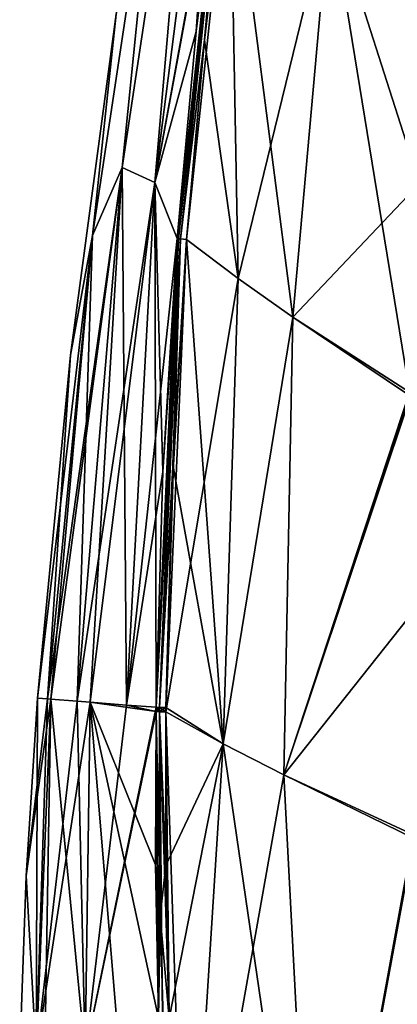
# Model space of a CAD drawing. Header units: millimetres. Extents: x -115 to 115, y -44 to 583.
# Tile 49 of 102: x -115 to -83, y 309 to 392. Entities that reach past the tile are written whole.
import ezdxf

# ---------------------------------------------------------------- set-up
doc = ezdxf.new("R2010")
doc.units = ezdxf.units.MM
doc.header["$LTSCALE"] = 67.002822
for name, color, linetype in [('310', 7, 'CONTINUOUS'), ('311', 7, 'CONTINUOUS'), ('332', 7, 'CONTINUOUS'), ('333', 7, 'CONTINUOUS'), ('334', 7, 'CONTINUOUS'), ('335', 7, 'CONTINUOUS'), ('338', 7, 'CONTINUOUS'), ('339', 7, 'CONTINUOUS'), ('340', 7, 'CONTINUOUS'), ('341', 7, 'CONTINUOUS'), ('361', 7, 'CONTINUOUS'), ('362', 7, 'CONTINUOUS'), ('363', 7, 'CONTINUOUS'), ('364', 7, 'CONTINUOUS'), ('383', 7, 'CONTINUOUS'), ('384', 7, 'CONTINUOUS'), ('385', 7, 'CONTINUOUS'), ('386', 7, 'CONTINUOUS')]:
    doc.layers.add(name, color=color, linetype=linetype)

msp = doc.modelspace()

# ---------------------------------------------------------------- linework, layer by layer
at = {"layer": '310', "color": 7, "linetype": 'Continuous'}
for points in [[(-114.336, 320.112, 0), (-113.386, 335, 0), (-113.51, 305.197, -37.426), (-114.336, 320.112, 0)], [(-113.51, 305.197, -37.426), (-113.386, 335, 0), (-112.556, 334.936, -31.585), (-113.51, 305.197, -37.426)], [(-112.279, 334.914, -36.474), (-113.51, 305.197, -37.426), (-112.556, 334.936, -31.585), (-112.279, 334.914, -36.474)], [(-113.51, 305.197, -37.426), (-112.279, 334.914, -36.474), (-112.782, 305.199, -46.275), (-113.51, 305.197, -37.426)], [(-112.279, 334.914, -36.474), (-109.393, 305.206, -74.687), (-112.782, 305.199, -46.275), (-112.279, 334.914, -36.474)], [(-109.393, 305.206, -74.687), (-112.279, 334.914, -36.474), (-110.06, 334.742, -63.178), (-109.393, 305.206, -74.687)], [(-108.955, 334.657, -72.886), (-109.393, 305.206, -74.687), (-110.06, 334.742, -63.178), (-108.955, 334.657, -72.886)], [(-109.393, 305.206, -74.687), (-108.955, 334.657, -72.886), (-106.501, 305.212, -92.171), (-109.393, 305.206, -74.687)], [(-103.465, 321.017, -108.998), (-103.229, 308.157, -108.959), (-108.955, 334.657, -72.886), (-103.465, 321.017, -108.998)], [(-108.955, 334.657, -72.886), (-103.229, 308.157, -108.959), (-106.501, 305.212, -92.171), (-108.955, 334.657, -72.886)], [(-103.435, 333.866, -109.006), (-103.465, 321.017, -108.998), (-108.955, 334.657, -72.886), (-103.435, 333.866, -109.006)], [(-105.905, 334.42, -94.594), (-103.435, 333.866, -109.006), (-108.955, 334.657, -72.886), (-105.905, 334.42, -94.594)], [(-103.43, 334.228, -109.006), (-103.435, 333.866, -109.006), (-105.905, 334.42, -94.594), (-103.43, 334.228, -109.006)], [(-114.883, 305.194, 0), (-114.336, 320.112, 0), (-113.51, 305.197, -37.426), (-114.883, 305.194, 0)]]:
    msp.add_3dface(points, dxfattribs=at)
at = {"layer": '311', "color": 7, "linetype": 'Continuous'}
for points in [[(-113.386, 335, 0), (-114.336, 320.112, 0), (-112.556, 334.936, 31.585), (-113.386, 335, 0)], [(-114.336, 320.112, 0), (-112.279, 334.914, 36.474), (-112.556, 334.936, 31.585), (-114.336, 320.112, 0)], [(-114.336, 320.112, 0), (-113.51, 305.197, 37.426), (-112.279, 334.914, 36.474), (-114.336, 320.112, 0)], [(-112.279, 334.914, 36.474), (-113.51, 305.197, 37.426), (-110.06, 334.742, 63.179), (-112.279, 334.914, 36.474)], [(-113.51, 305.197, 37.426), (-108.955, 334.657, 72.886), (-110.06, 334.742, 63.179), (-113.51, 305.197, 37.426)], [(-109.393, 305.206, 74.687), (-108.955, 334.657, 72.886), (-113.51, 305.197, 37.426), (-109.393, 305.206, 74.687)], [(-108.955, 334.657, 72.886), (-109.393, 305.206, 74.687), (-105.906, 334.42, 94.586), (-108.955, 334.657, 72.886)], [(-105.906, 334.42, 94.586), (-109.393, 305.206, 74.687), (-103.43, 334.228, 109.006), (-105.906, 334.42, 94.586)], [(-103.43, 334.228, 109.006), (-109.393, 305.206, 74.687), (-103.435, 333.866, 109.007), (-103.43, 334.228, 109.006)], [(-103.435, 333.866, 109.007), (-109.393, 305.206, 74.687), (-103.23, 308.175, 108.96), (-103.435, 333.866, 109.007)], [(-114.336, 320.112, 0), (-114.883, 305.194, 0), (-113.51, 305.197, 37.426), (-114.336, 320.112, 0)]]:
    msp.add_3dface(points, dxfattribs=at)
at = {"layer": '332', "color": 7, "linetype": 'Continuous'}
for points in [[(-106.276, 379.479, -61.036), (-102.959, 412.373, -29.807), (-99.577, 423.898, -58.573), (-106.276, 379.479, -61.036)], [(-106.276, 379.479, -61.036), (-99.577, 423.898, -58.573), (-103.537, 378.241, -90.969), (-106.276, 379.479, -61.036)], [(-103.537, 378.241, -90.969), (-99.577, 423.898, -58.573), (-97.966, 421.782, -86.841), (-103.537, 378.241, -90.969)], [(-103.537, 378.241, -90.969), (-97.966, 421.782, -86.841), (-100.062, 390.891, -108.77), (-103.537, 378.241, -90.969)], [(-100.062, 390.891, -108.77), (-97.966, 421.782, -86.841), (-98.037, 407.915, -108.177), (-100.062, 390.891, -108.77)], [(-102.959, 412.373, -29.807), (-108.767, 373.788, -30.755), (-106.78, 392.333, 0), (-102.959, 412.373, -29.807)], [(-108.767, 373.788, -30.755), (-102.959, 412.373, -29.807), (-106.276, 379.479, -61.036), (-108.767, 373.788, -30.755)], [(-106.78, 392.333, 0), (-108.767, 373.788, -30.755), (-110.615, 363.761, 0), (-106.78, 392.333, 0)], [(-101.648, 373.528, -108.978), (-103.537, 378.241, -90.969), (-100.062, 390.891, -108.77), (-101.648, 373.528, -108.978)], [(-108.955, 334.657, -72.886), (-110.06, 334.742, -63.178), (-106.276, 379.479, -61.036), (-108.955, 334.657, -72.886)], [(-110.06, 334.742, -63.178), (-108.767, 373.788, -30.755), (-106.276, 379.479, -61.036), (-110.06, 334.742, -63.178)], [(-105.905, 334.42, -94.594), (-108.955, 334.657, -72.886), (-106.276, 379.479, -61.036), (-105.905, 334.42, -94.594)], [(-105.905, 334.42, -94.594), (-106.276, 379.479, -61.036), (-103.537, 378.241, -90.969), (-105.905, 334.42, -94.594)], [(-103.43, 334.228, -109.006), (-105.905, 334.42, -94.594), (-103.537, 378.241, -90.969), (-103.43, 334.228, -109.006)], [(-103.43, 334.228, -109.006), (-103.537, 378.241, -90.969), (-102.854, 353.965, -108.991), (-103.43, 334.228, -109.006)], [(-102.854, 353.965, -108.991), (-103.537, 378.241, -90.969), (-101.648, 373.528, -108.978), (-102.854, 353.965, -108.991)], [(-112.279, 334.914, -36.474), (-112.556, 334.936, -31.585), (-108.767, 373.788, -30.755), (-112.279, 334.914, -36.474)], [(-108.767, 373.788, -30.755), (-112.556, 334.936, -31.585), (-110.615, 363.761, 0), (-108.767, 373.788, -30.755)], [(-110.06, 334.742, -63.178), (-112.279, 334.914, -36.474), (-108.767, 373.788, -30.755), (-110.06, 334.742, -63.178)], [(-112.556, 334.936, -31.585), (-113.386, 335, 0), (-110.615, 363.761, 0), (-112.556, 334.936, -31.585)]]:
    msp.add_3dface(points, dxfattribs=at)
at = {"layer": '333', "color": 7, "linetype": 'Continuous'}
for points in [[(-103.43, 334.228, -109.006), (-102.854, 353.965, -108.991), (-101.546, 373.518, -109.475), (-103.43, 334.228, -109.006)], [(-101.381, 373.504, -109.955), (-103.43, 334.228, -109.006), (-101.546, 373.518, -109.475), (-101.381, 373.504, -109.955)], [(-103.131, 334.22, -109.953), (-103.43, 334.228, -109.006), (-101.381, 373.504, -109.955), (-103.131, 334.22, -109.953)], [(-100.88, 373.461, -110.831), (-103.131, 334.22, -109.953), (-101.381, 373.504, -109.955), (-100.88, 373.461, -110.831)], [(-102.061, 353.889, -110.814), (-103.131, 334.22, -109.953), (-100.88, 373.461, -110.831), (-102.061, 353.889, -110.814)], [(-102.854, 353.965, -108.991), (-101.648, 373.528, -108.978), (-101.546, 373.518, -109.475), (-102.854, 353.965, -108.991)], [(-102.609, 334.21, -110.794), (-103.131, 334.22, -109.953), (-102.061, 353.889, -110.814), (-102.609, 334.21, -110.794)]]:
    msp.add_3dface(points, dxfattribs=at)
at = {"layer": '334', "color": 7, "linetype": 'Continuous'}
for points in [[(-103.435, 333.866, -109.006), (-103.43, 334.228, -109.006), (-103.131, 334.22, -109.953), (-103.435, 333.866, -109.006)], [(-103.435, 333.866, -109.006), (-103.131, 334.22, -109.953), (-103.136, 333.858, -109.952), (-103.435, 333.866, -109.006)], [(-103.131, 334.22, -109.953), (-102.609, 334.21, -110.794), (-103.136, 333.858, -109.952), (-103.131, 334.22, -109.953)], [(-103.136, 333.858, -109.952), (-102.609, 334.21, -110.794), (-102.613, 333.848, -110.793), (-103.136, 333.858, -109.952)]]:
    msp.add_3dface(points, dxfattribs=at)
at = {"layer": '335', "color": 7, "linetype": 'Continuous'}
for points in [[(-103.465, 321.017, -108.998), (-103.435, 333.866, -109.006), (-103.098, 316.738, -109.939), (-103.465, 321.017, -108.998)], [(-103.435, 333.866, -109.006), (-103.136, 333.858, -109.952), (-103.098, 316.738, -109.939), (-103.435, 333.866, -109.006)], [(-103.136, 333.858, -109.952), (-102.613, 333.848, -110.793), (-102.61, 320.977, -110.796), (-103.136, 333.858, -109.952)], [(-103.098, 316.738, -109.939), (-103.136, 333.858, -109.952), (-102.61, 320.977, -110.796), (-103.098, 316.738, -109.939)], [(-103.229, 308.157, -108.959), (-103.465, 321.017, -108.998), (-103.098, 316.738, -109.939), (-103.229, 308.157, -108.959)], [(-102.317, 308.14, -110.824), (-103.098, 316.738, -109.939), (-102.61, 320.977, -110.796), (-102.317, 308.14, -110.824)], [(-102.576, 299.624, -109.916), (-103.229, 308.157, -108.959), (-103.098, 316.738, -109.939), (-102.576, 299.624, -109.916)], [(-102.576, 299.624, -109.916), (-103.098, 316.738, -109.939), (-102.317, 308.14, -110.824), (-102.576, 299.624, -109.916)]]:
    msp.add_3dface(points, dxfattribs=at)
at = {"layer": '338', "color": 7, "linetype": 'Continuous'}
for points in [[(-103.435, 333.866, 109.007), (-103.23, 308.175, 108.96), (-103.136, 333.858, 109.951), (-103.435, 333.866, 109.007)], [(-103.23, 308.175, 108.96), (-102.888, 308.179, 109.948), (-103.136, 333.858, 109.951), (-103.23, 308.175, 108.96)], [(-102.888, 308.179, 109.948), (-102.319, 308.196, 110.824), (-103.136, 333.858, 109.951), (-102.888, 308.179, 109.948)], [(-103.136, 333.858, 109.951), (-102.319, 308.196, 110.824), (-102.613, 333.848, 110.793), (-103.136, 333.858, 109.951)]]:
    msp.add_3dface(points, dxfattribs=at)
at = {"layer": '339', "color": 7, "linetype": 'Continuous'}
for points in [[(-103.43, 334.228, 109.006), (-103.435, 333.866, 109.007), (-103.136, 333.858, 109.951), (-103.43, 334.228, 109.006)], [(-103.43, 334.228, 109.006), (-103.136, 333.858, 109.951), (-103.131, 334.22, 109.953), (-103.43, 334.228, 109.006)], [(-103.136, 333.858, 109.951), (-102.613, 333.848, 110.793), (-103.131, 334.22, 109.953), (-103.136, 333.858, 109.951)], [(-102.613, 333.848, 110.793), (-102.609, 334.21, 110.794), (-103.131, 334.22, 109.953), (-102.613, 333.848, 110.793)]]:
    msp.add_3dface(points, dxfattribs=at)
at = {"layer": '340', "color": 7, "linetype": 'Continuous'}
for points in [[(-101.649, 373.528, 108.977), (-103.43, 334.228, 109.006), (-101.546, 373.518, 109.475), (-101.649, 373.528, 108.977)], [(-103.43, 334.228, 109.006), (-101.649, 373.528, 108.977), (-102.854, 353.965, 108.991), (-103.43, 334.228, 109.006)], [(-103.43, 334.228, 109.006), (-103.131, 334.22, 109.953), (-101.546, 373.518, 109.475), (-103.43, 334.228, 109.006)], [(-101.546, 373.518, 109.475), (-103.131, 334.22, 109.953), (-101.381, 373.504, 109.955), (-101.546, 373.518, 109.475)], [(-103.131, 334.22, 109.953), (-102.609, 334.21, 110.794), (-101.381, 373.504, 109.955), (-103.131, 334.22, 109.953)], [(-101.381, 373.504, 109.955), (-102.609, 334.21, 110.794), (-102.029, 354.591, 110.814), (-101.381, 373.504, 109.955)], [(-100.88, 373.461, 110.831), (-101.381, 373.504, 109.955), (-102.029, 354.591, 110.814), (-100.88, 373.461, 110.831)]]:
    msp.add_3dface(points, dxfattribs=at)
at = {"layer": '341', "color": 7, "linetype": 'Continuous'}
for points in [[(-99.577, 423.898, 58.572), (-102.959, 412.372, 29.807), (-106.276, 379.479, 61.036), (-99.577, 423.898, 58.572)], [(-99.577, 423.898, 58.572), (-106.276, 379.479, 61.036), (-103.537, 378.241, 90.969), (-99.577, 423.898, 58.572)], [(-97.966, 421.783, 86.84), (-99.577, 423.898, 58.572), (-103.537, 378.241, 90.969), (-97.966, 421.783, 86.84)], [(-97.966, 421.783, 86.84), (-103.537, 378.241, 90.969), (-97.841, 409.371, 108.108), (-97.966, 421.783, 86.84)], [(-102.959, 412.372, 29.807), (-106.78, 392.333, 0), (-108.767, 373.788, 30.755), (-102.959, 412.372, 29.807)], [(-102.959, 412.372, 29.807), (-108.767, 373.788, 30.755), (-106.276, 379.479, 61.036), (-102.959, 412.372, 29.807)], [(-97.841, 409.371, 108.108), (-103.537, 378.241, 90.969), (-97.94, 408.643, 108.143), (-97.841, 409.371, 108.108)], [(-97.94, 408.643, 108.143), (-103.537, 378.241, 90.969), (-98.037, 407.915, 108.177), (-97.94, 408.643, 108.143)], [(-98.037, 407.915, 108.177), (-103.537, 378.241, 90.969), (-100.062, 390.897, 108.77), (-98.037, 407.915, 108.177)], [(-106.78, 392.333, 0), (-110.615, 363.761, 0), (-108.767, 373.788, 30.755), (-106.78, 392.333, 0)], [(-103.537, 378.241, 90.969), (-101.649, 373.528, 108.977), (-100.062, 390.897, 108.77), (-103.537, 378.241, 90.969)], [(-112.556, 334.936, 31.585), (-112.279, 334.914, 36.474), (-106.276, 379.479, 61.036), (-112.556, 334.936, 31.585)], [(-108.767, 373.788, 30.755), (-112.556, 334.936, 31.585), (-106.276, 379.479, 61.036), (-108.767, 373.788, 30.755)], [(-112.279, 334.914, 36.474), (-110.06, 334.742, 63.179), (-106.276, 379.479, 61.036), (-112.279, 334.914, 36.474)], [(-106.276, 379.479, 61.036), (-110.06, 334.742, 63.179), (-103.537, 378.241, 90.969), (-106.276, 379.479, 61.036)], [(-110.06, 334.742, 63.179), (-108.955, 334.657, 72.886), (-103.537, 378.241, 90.969), (-110.06, 334.742, 63.179)], [(-108.955, 334.657, 72.886), (-105.906, 334.42, 94.586), (-103.537, 378.241, 90.969), (-108.955, 334.657, 72.886)], [(-105.906, 334.42, 94.586), (-101.649, 373.528, 108.977), (-103.537, 378.241, 90.969), (-105.906, 334.42, 94.586)], [(-113.386, 335, 0), (-112.556, 334.936, 31.585), (-108.767, 373.788, 30.755), (-113.386, 335, 0)], [(-110.615, 363.761, 0), (-113.386, 335, 0), (-108.767, 373.788, 30.755), (-110.615, 363.761, 0)], [(-101.649, 373.528, 108.977), (-105.906, 334.42, 94.586), (-102.854, 353.965, 108.991), (-101.649, 373.528, 108.977)], [(-105.906, 334.42, 94.586), (-103.43, 334.228, 109.006), (-102.854, 353.965, 108.991), (-105.906, 334.42, 94.586)]]:
    msp.add_3dface(points, dxfattribs=at)
at = {"layer": '361', "color": 7, "linetype": 'Continuous'}
for points in [[(-102.319, 308.196, 110.824), (-100.867, 282.584, 110.952), (-102.613, 333.848, 110.793), (-102.319, 308.196, 110.824)], [(-102.613, 333.848, 110.793), (-100.867, 282.584, 110.952), (-97.787, 331.178, 116.529), (-102.613, 333.848, 110.793)], [(-100.867, 282.584, 110.952), (-90.076, 278.325, 122.067), (-97.787, 331.178, 116.529), (-100.867, 282.584, 110.952)], [(-97.787, 331.178, 116.529), (-90.076, 278.325, 122.067), (-92.699, 328.564, 122.047), (-97.787, 331.178, 116.529)], [(-90.076, 278.325, 122.067), (-81.814, 323.263, 132.339), (-92.699, 328.564, 122.047), (-90.076, 278.325, 122.067)], [(-81.814, 323.263, 132.339), (-81.825, 323.538, 132.343), (-92.699, 328.564, 122.047), (-81.814, 323.263, 132.339)], [(-90.076, 278.325, 122.067), (-81.802, 322.989, 132.335), (-81.814, 323.263, 132.339), (-90.076, 278.325, 122.067)], [(-90.076, 278.325, 122.067), (-78.277, 274.338, 132.129), (-81.802, 322.989, 132.335), (-90.076, 278.325, 122.067)]]:
    msp.add_3dface(points, dxfattribs=at)
at = {"layer": '362', "color": 7, "linetype": 'Continuous'}
for points in [[(-100.88, 373.461, 110.831), (-102.029, 354.591, 110.814), (-97.787, 331.178, 116.529), (-100.88, 373.461, 110.831)], [(-100.88, 373.461, 110.831), (-97.787, 331.178, 116.529), (-96.54, 370.17, 116.618), (-100.88, 373.461, 110.831)], [(-96.54, 370.17, 116.618), (-97.787, 331.178, 116.529), (-91.96, 366.934, 122.2), (-96.54, 370.17, 116.618)], [(-97.787, 331.178, 116.529), (-92.699, 328.564, 122.047), (-91.96, 366.934, 122.2), (-97.787, 331.178, 116.529)], [(-92.699, 328.564, 122.047), (-82.157, 360.365, 132.678), (-91.96, 366.934, 122.2), (-92.699, 328.564, 122.047)], [(-82.157, 360.365, 132.678), (-82.15, 360.657, 132.679), (-91.96, 366.934, 122.2), (-82.157, 360.365, 132.678)], [(-82.163, 360.074, 132.677), (-82.157, 360.365, 132.678), (-92.699, 328.564, 122.047), (-82.163, 360.074, 132.677)], [(-81.825, 323.538, 132.343), (-82.163, 360.074, 132.677), (-92.699, 328.564, 122.047), (-81.825, 323.538, 132.343)], [(-102.029, 354.591, 110.814), (-102.609, 334.21, 110.794), (-97.787, 331.178, 116.529), (-102.029, 354.591, 110.814)], [(-102.609, 334.21, 110.794), (-102.613, 333.848, 110.793), (-97.787, 331.178, 116.529), (-102.609, 334.21, 110.794)]]:
    msp.add_3dface(points, dxfattribs=at)
at = {"layer": '363', "color": 7, "linetype": 'Continuous'}
for points in [[(-99.363, 390.153, 110.69), (-96.54, 370.17, 116.618), (-97.23, 407.894, 110.166), (-99.363, 390.153, 110.69)], [(-96.54, 370.17, 116.618), (-91.96, 366.934, 122.2), (-97.23, 407.894, 110.166), (-96.54, 370.17, 116.618)], [(-97.23, 407.894, 110.166), (-91.96, 366.934, 122.2), (-88.85, 401.641, 121.347), (-97.23, 407.894, 110.166)], [(-91.96, 366.934, 122.2), (-82.15, 360.657, 132.679), (-88.85, 401.641, 121.347), (-91.96, 366.934, 122.2)], [(-88.85, 401.641, 121.347), (-82.15, 360.657, 132.679), (-81.31, 378.152, 132.485), (-88.85, 401.641, 121.347)], [(-79.631, 395.626, 131.71), (-88.85, 401.641, 121.347), (-81.31, 378.152, 132.485), (-79.631, 395.626, 131.71)], [(-100.88, 373.461, 110.831), (-96.54, 370.17, 116.618), (-99.363, 390.153, 110.69), (-100.88, 373.461, 110.831)]]:
    msp.add_3dface(points, dxfattribs=at)
at = {"layer": '364', "color": 7, "linetype": 'Continuous'}
for points in [[(-101.649, 373.528, 108.977), (-101.546, 373.518, 109.475), (-97.938, 407.925, 108.712), (-101.649, 373.528, 108.977)], [(-100.062, 390.897, 108.77), (-101.649, 373.528, 108.977), (-97.938, 407.925, 108.712), (-100.062, 390.897, 108.77)], [(-101.546, 373.518, 109.475), (-101.381, 373.504, 109.955), (-97.767, 407.925, 109.228), (-101.546, 373.518, 109.475)], [(-97.938, 407.925, 108.712), (-101.546, 373.518, 109.475), (-97.767, 407.925, 109.228), (-97.938, 407.925, 108.712)], [(-101.381, 373.504, 109.955), (-100.88, 373.461, 110.831), (-97.767, 407.925, 109.228), (-101.381, 373.504, 109.955)], [(-100.88, 373.461, 110.831), (-99.363, 390.153, 110.69), (-97.767, 407.925, 109.228), (-100.88, 373.461, 110.831)], [(-98.037, 407.915, 108.177), (-100.062, 390.897, 108.77), (-97.938, 407.925, 108.712), (-98.037, 407.915, 108.177)], [(-99.363, 390.153, 110.69), (-97.23, 407.894, 110.166), (-97.767, 407.925, 109.228), (-99.363, 390.153, 110.69)]]:
    msp.add_3dface(points, dxfattribs=at)
at = {"layer": '383', "color": 7, "linetype": 'Continuous'}
for points in [[(-101.648, 373.528, -108.978), (-100.062, 390.891, -108.77), (-97.938, 407.925, -108.712), (-101.648, 373.528, -108.978)], [(-101.546, 373.518, -109.475), (-101.648, 373.528, -108.978), (-97.938, 407.925, -108.712), (-101.546, 373.518, -109.475)], [(-101.381, 373.504, -109.955), (-101.546, 373.518, -109.475), (-97.767, 407.925, -109.228), (-101.381, 373.504, -109.955)], [(-101.546, 373.518, -109.475), (-97.938, 407.925, -108.712), (-97.767, 407.925, -109.228), (-101.546, 373.518, -109.475)], [(-101.381, 373.504, -109.955), (-97.767, 407.925, -109.228), (-97.23, 407.894, -110.166), (-101.381, 373.504, -109.955)], [(-101.381, 373.504, -109.955), (-97.23, 407.894, -110.166), (-99.363, 390.153, -110.69), (-101.381, 373.504, -109.955)], [(-100.062, 390.891, -108.77), (-98.037, 407.915, -108.177), (-97.938, 407.925, -108.712), (-100.062, 390.891, -108.77)], [(-100.88, 373.461, -110.831), (-101.381, 373.504, -109.955), (-99.363, 390.153, -110.69), (-100.88, 373.461, -110.831)]]:
    msp.add_3dface(points, dxfattribs=at)
at = {"layer": '384', "color": 7, "linetype": 'Continuous'}
for points in [[(-97.23, 407.894, -110.166), (-100.88, 373.461, -110.831), (-99.363, 390.153, -110.69), (-97.23, 407.894, -110.166)], [(-100.88, 373.461, -110.831), (-97.23, 407.894, -110.166), (-96.54, 370.17, -116.618), (-100.88, 373.461, -110.831)], [(-97.23, 407.894, -110.166), (-88.85, 401.641, -121.347), (-96.54, 370.17, -116.618), (-97.23, 407.894, -110.166)], [(-96.54, 370.17, -116.618), (-88.85, 401.641, -121.347), (-91.96, 366.934, -122.2), (-96.54, 370.17, -116.618)], [(-88.85, 401.641, -121.347), (-81.31, 378.152, -132.485), (-91.96, 366.934, -122.2), (-88.85, 401.641, -121.347)], [(-79.631, 395.626, -131.71), (-81.31, 378.152, -132.485), (-88.85, 401.641, -121.347), (-79.631, 395.626, -131.71)], [(-81.31, 378.152, -132.485), (-82.15, 360.657, -132.679), (-91.96, 366.934, -122.2), (-81.31, 378.152, -132.485)]]:
    msp.add_3dface(points, dxfattribs=at)
at = {"layer": '385', "color": 7, "linetype": 'Continuous'}
for points in [[(-102.061, 353.889, -110.814), (-100.88, 373.461, -110.831), (-102.613, 333.848, -110.793), (-102.061, 353.889, -110.814)], [(-102.613, 333.848, -110.793), (-100.88, 373.461, -110.831), (-96.54, 370.17, -116.618), (-102.613, 333.848, -110.793)], [(-102.613, 333.848, -110.793), (-96.54, 370.17, -116.618), (-97.787, 331.178, -116.529), (-102.613, 333.848, -110.793)], [(-96.54, 370.17, -116.618), (-91.96, 366.934, -122.2), (-97.787, 331.178, -116.529), (-96.54, 370.17, -116.618)], [(-97.787, 331.178, -116.529), (-91.96, 366.934, -122.2), (-92.699, 328.565, -122.047), (-97.787, 331.178, -116.529)], [(-91.96, 366.934, -122.2), (-82.15, 360.657, -132.679), (-92.699, 328.565, -122.047), (-91.96, 366.934, -122.2)], [(-82.15, 360.657, -132.679), (-82.157, 360.366, -132.678), (-92.699, 328.565, -122.047), (-82.15, 360.657, -132.679)], [(-82.157, 360.366, -132.678), (-82.163, 360.074, -132.677), (-92.699, 328.565, -122.047), (-82.157, 360.366, -132.678)], [(-82.163, 360.074, -132.677), (-82.279, 341.662, -132.555), (-92.699, 328.565, -122.047), (-82.163, 360.074, -132.677)], [(-102.609, 334.21, -110.794), (-102.061, 353.889, -110.814), (-102.613, 333.848, -110.793), (-102.609, 334.21, -110.794)], [(-82.279, 341.662, -132.555), (-81.825, 323.538, -132.343), (-92.699, 328.565, -122.047), (-82.279, 341.662, -132.555)]]:
    msp.add_3dface(points, dxfattribs=at)
at = {"layer": '386', "color": 7, "linetype": 'Continuous'}
for points in [[(-102.61, 320.977, -110.796), (-102.613, 333.848, -110.793), (-97.787, 331.178, -116.529), (-102.61, 320.977, -110.796)], [(-102.317, 308.14, -110.824), (-102.61, 320.977, -110.796), (-97.787, 331.178, -116.529), (-102.317, 308.14, -110.824)], [(-100.866, 282.584, -110.952), (-102.317, 308.14, -110.824), (-97.787, 331.178, -116.529), (-100.866, 282.584, -110.952)], [(-100.866, 282.584, -110.952), (-97.787, 331.178, -116.529), (-92.699, 328.565, -122.047), (-100.866, 282.584, -110.952)], [(-90.077, 278.325, -122.067), (-100.866, 282.584, -110.952), (-92.699, 328.565, -122.047), (-90.077, 278.325, -122.067)], [(-81.825, 323.538, -132.343), (-90.077, 278.325, -122.067), (-92.699, 328.565, -122.047), (-81.825, 323.538, -132.343)], [(-90.077, 278.325, -122.067), (-81.825, 323.538, -132.343), (-81.814, 323.264, -132.339), (-90.077, 278.325, -122.067)], [(-81.802, 322.989, -132.335), (-90.077, 278.325, -122.067), (-81.814, 323.264, -132.339), (-81.802, 322.989, -132.335)], [(-80.412, 298.577, -132.119), (-90.077, 278.325, -122.067), (-81.802, 322.989, -132.335), (-80.412, 298.577, -132.119)]]:
    msp.add_3dface(points, dxfattribs=at)

doc.saveas('drawing.dxf')
